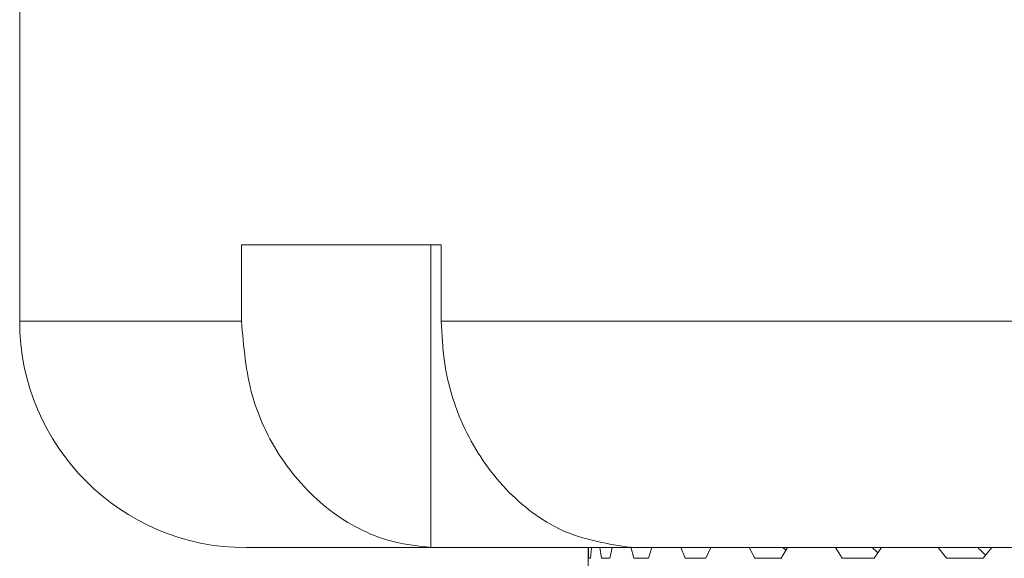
# Model space of a CAD drawing. Header units: inches. Extents: x -3.7 to 22.7, y -9.6 to 17.3.
# Tile 66 of 130: x 3.747 to 4.56, y 0.308 to 0.753. Entities that reach past the tile are written whole.
import ezdxf

# ---------------------------------------------------------------- set-up
doc = ezdxf.new("R2010")
doc.units = ezdxf.units.IN
doc.header["$MEASUREMENT"] = 0

msp = doc.modelspace()

# ---------------------------------------------------------------- linework, layer by layer
at = {"color": 7, "linetype": 'Continuous', "lineweight": 15}
for p, q in [((3.74684, 0.94228), (3.74684, 0.50428)), ((4.09501, 0.56728), (3.93001, 0.56728)), ((3.93001, 0.56728), (3.93001, 0.50428)), ((4.0863, 0.56728), (4.0863, 0.31742)), ((4.09501, 0.56728), (4.09501, 0.50428)), ((4.09501, 0.50428), (5.51934, 0.50428)), ((4.09268, 0.31728), (3.93384, 0.31728)), ((4.0863, 0.31742), (4.09268, 0.31728)), ((4.09268, 0.31728), (4.25752, 0.31728)), ((4.21634, 0.31728), (4.21634, 0.28795)), ((4.21657, 0.30846), (4.21649, 0.31728)), ((4.21828, 0.30846), (4.21897, 0.31728)), ((4.22732, 0.30846), (4.22607, 0.31728)), ((4.2342, 0.30846), (4.23605, 0.31728)), ((4.25752, 0.31728), (4.2513, 0.31742)), ((4.25403, 0.30846), (4.25143, 0.31798)), ((5.5195, 0.31728), (4.25752, 0.31728)), ((4.26601, 0.30846), (4.26899, 0.31728)), ((4.29641, 0.30846), (4.29288, 0.31728)), ((4.31335, 0.30846), (4.31753, 0.31747)), ((4.354, 0.30846), (4.34938, 0.31728)), ((4.37572, 0.30846), (4.38087, 0.31728)), ((4.42616, 0.30846), (4.42051, 0.31728)), ((4.45242, 0.30846), (4.45858, 0.31728)), ((4.51211, 0.30846), (4.50548, 0.31728)), ((4.54262, 0.30846), (4.54972, 0.31728)), ((4.21828, 0.30846), (4.21657, 0.30846)), ((4.2342, 0.30846), (4.22732, 0.30846)), ((4.26601, 0.30846), (4.25403, 0.30846)), ((4.31335, 0.30846), (4.29641, 0.30846)), ((4.37572, 0.30846), (4.354, 0.30846)), ((4.45242, 0.30846), (4.42616, 0.30846)), ((4.54262, 0.30846), (4.51211, 0.30846))]:
    msp.add_line(p, q, dxfattribs=at)
at = {"color": 8, "linetype": 'Continuous', "lineweight": 15}
msp.add_line((3.74684, 0.50428), (3.93001, 0.50428), dxfattribs=at)
at = {"color": 7, "linetype": 'Continuous', "lineweight": 15}
msp.add_arc((3.93384, 0.50428), 0.187, 180, 270, dxfattribs=at)
for points, knots in [([(3.93001, 0.50428), (3.9318, 0.48332), (3.93538, 0.44139), (3.96324, 0.3855), (4.00427, 0.34318), (4.04804, 0.3216), (4.07623, 0.31852), (4.0863, 0.31742)], [0, 0, 0, 0, 0.219054, 0.438124, 0.65753, 0.877706, 1, 1, 1, 1]), ([(4.2513, 0.31742), (4.23305, 0.32032), (4.19655, 0.3261), (4.14884, 0.36068), (4.1137, 0.40998), (4.09704, 0.46102), (4.09554, 0.49313), (4.09501, 0.50428)], [0, 0, 0, 0, 0.221192, 0.442436, 0.66314, 0.882991, 1, 1, 1, 1]), ([(4.37717, 0.31728), (4.37721, 0.31725), (4.37803, 0.31654), (4.37884, 0.31582), (4.37961, 0.31513)], [0, 0, 0, 0, 0.044022, 1, 1, 1, 1]), ([(4.45091, 0.31728), (4.45095, 0.31725), (4.4525, 0.31582), (4.45404, 0.31436), (4.45555, 0.31294)], [0, 0, 0, 0, 0.021857, 1, 1, 1, 1]), ([(4.53816, 0.31728), (4.5382, 0.31725), (4.54034, 0.31513), (4.54246, 0.31297), (4.54454, 0.31085)], [0, 0, 0, 0, 0.014759, 1, 1, 1, 1])]:
    msp.add_open_spline(points, degree=3, knots=knots, dxfattribs=at)

doc.saveas('drawing.dxf')
